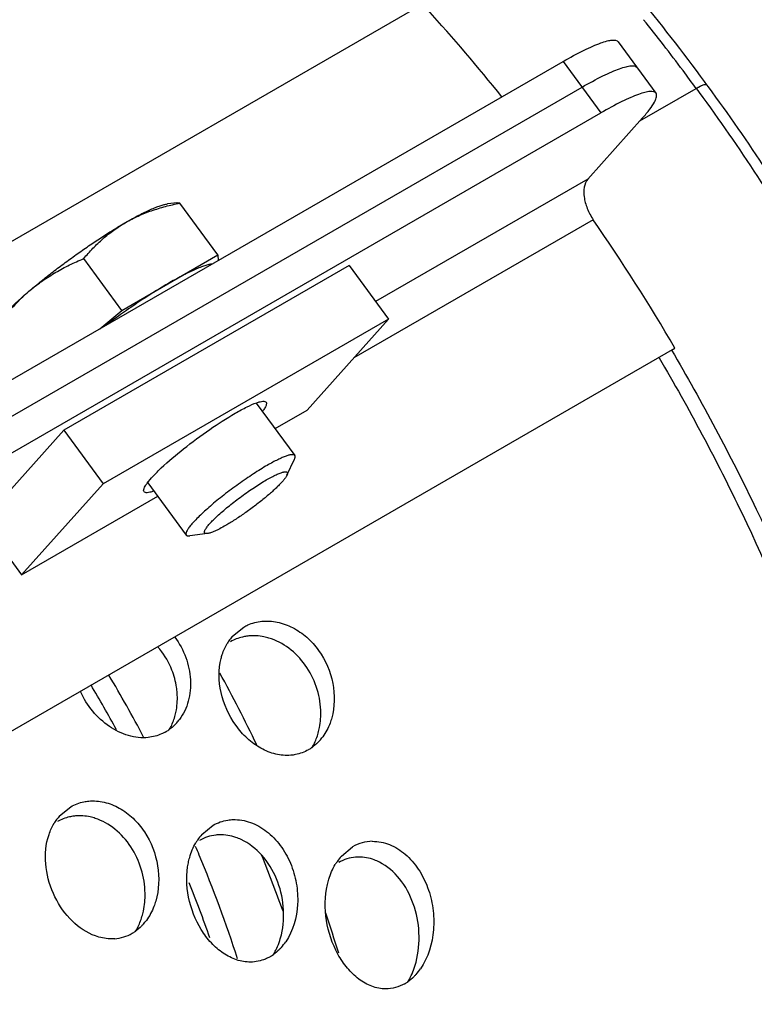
# Model space of a CAD drawing. Header units: inches. Extents: x 0 to 34, y 0 to 22.
# Tile 153 of 164: x 31.186 to 31.527, y 15.797 to 16.254. Entities that reach past the tile are written whole.
import ezdxf

# ---------------------------------------------------------------- set-up
doc = ezdxf.new("R2010")
doc.units = ezdxf.units.IN
doc.header["$LTSCALE"] = 1.87
doc.header["$MEASUREMENT"] = 0
doc.layers.get('0').update_dxf_attribs({"linetype": 'CONTINUOUS'})
for name, color, linetype in [('3_ALL_AXES', 7, 'CONTINUOUS'), ('7_ALL_FEATURES', 7, 'CONTINUOUS'), ('LAYER_FEATURE', 7, 'CONTINUOUS')]:
    doc.layers.add(name, color=color, linetype=linetype)

msp = doc.modelspace()

# ---------------------------------------------------------------- linework, layer by layer
at = {"color": 7, "linetype": 'Continuous'}
for p, q in [((31.3387386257, 16.1400490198), (31.2061566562, 16.063503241)), ((31.3387386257, 16.1400490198), (31.3570079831, 16.1151479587)), ((31.3570079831, 16.1151479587), (31.2244260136, 16.0386021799)), ((31.3192194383, 16.0728337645), (31.3570079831, 16.1151479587)), ((31.3043305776, 16.0642377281), (31.3192194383, 16.0728337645)), ((31.2061566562, 16.063503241), (31.1683681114, 16.0211890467)), ((31.2061566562, 16.063503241), (31.2244260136, 16.0386021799)), ((31.2244260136, 16.0386021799), (31.1866374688, 15.9962879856)), ((31.1866374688, 15.9962879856), (31.2498785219, 16.0328000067)), ((31.1683681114, 16.0211890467), (31.1866374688, 15.9962879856))]:
    msp.add_line(p, q, dxfattribs=at)
for points, knots in [([(31.2858069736, 16.0713770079), (31.2876290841, 16.0724289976), (31.2908933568, 16.0742038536), (31.2942873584, 16.0757422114), (31.295809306, 16.0762714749)], [0, 0, 0, 0, 0.5662981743, 1, 1, 1, 1]), ([(31.295809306, 16.0762714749), (31.2963383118, 16.0764554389), (31.2973034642, 16.0767474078), (31.2987147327, 16.0770219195), (31.29986049, 16.0769305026), (31.3001635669, 16.0765186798)], [0, 0, 0, 0, 0.3731937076, 0.6592927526, 1, 1, 1, 1]), ([(31.3001635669, 16.0765186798), (31.3004617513, 16.0761135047), (31.3002285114, 16.0750142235), (31.2995640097, 16.0737680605), (31.2990121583, 16.0729506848), (31.2986867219, 16.0725092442)], [0, 0, 0, 0, 0.3419023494, 0.627268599, 1, 1, 1, 1]), ([(31.24495873, 16.0389267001), (31.2457881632, 16.0400517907), (31.2479030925, 16.042475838), (31.2534134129, 16.0479220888), (31.2621485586, 16.0552829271), (31.2736068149, 16.0637646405), (31.2817739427, 16.0690485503), (31.2858069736, 16.0713770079)], [0, 0, 0, 0, 0.0800546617, 0.1837697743, 0.4436259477, 0.7332845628, 1, 1, 1, 1]), ([(31.243481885, 16.0349172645), (31.2431837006, 16.0353224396), (31.2434169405, 16.0364217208), (31.2440814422, 16.0376678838), (31.2446332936, 16.0384852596), (31.24495873, 16.0389267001)], [0, 0, 0, 0, 0.3419023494, 0.627268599, 1, 1, 1, 1]), ([(31.2478361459, 16.0351644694), (31.2473071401, 16.0349805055), (31.2463419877, 16.0346885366), (31.2449307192, 16.0344140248), (31.2437849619, 16.0345054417), (31.243481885, 16.0349172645)], [0, 0, 0, 0, 0.3731937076, 0.6592927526, 1, 1, 1, 1])]:
    msp.add_open_spline(points, degree=3, knots=knots, dxfattribs=at)
at = {"layer": '3_ALL_AXES', "color": 7, "linetype": 'Continuous'}
for p, q in [((31.2587929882, 16.1692148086), (31.2543388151, 16.1686312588)), ((31.2601056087, 16.1690165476), (31.2586954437, 16.1692020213)), ((31.2777555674, 16.1449597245), (31.2601056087, 16.1690165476)), ((31.2331035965, 16.119180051), (31.2154536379, 16.1432368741)), ((31.2331035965, 16.119180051), (31.2777555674, 16.1449597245)), ((31.2777555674, 16.1449597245), (31.2778871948, 16.1423238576)), ((31.2229727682, 16.1106191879), (31.2331035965, 16.119180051)), ((31.2956204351, 16.0761096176), (31.313487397, 16.0517570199)), ((31.3098477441, 16.0425774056), (31.3133241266, 16.0500561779)), ((31.2452499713, 16.0391087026), (31.2630953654, 16.0147855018)), ((31.2729441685, 16.015502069), (31.2647667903, 16.0144307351)), ((31.2846244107, 15.967868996), (31.2897683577, 15.9720683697)), ((31.2042829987, 15.8843375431), (31.2094510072, 15.8885624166)), ((31.2703265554, 15.8757041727), (31.2755435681, 15.8799779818)), ((31.3351198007, 15.8656697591), (31.3403692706, 15.8699749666))]:
    msp.add_line(p, q, dxfattribs=at)
for centre, radius, start, end in [((31.3018039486, 15.9526806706), 0.0229314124, 144.072021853, 149.3999839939), ((31.3010845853, 15.9531931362), 0.0220482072, 138.2809031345, 144.0534997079), ((31.294253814, 15.9462971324), 0.0217437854, 95.6963506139, 98.2515749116), ((31.2218375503, 15.9387664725), 0.0370207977, 38.32104173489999, 40.6231854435), ((31.220956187, 15.9381216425), 0.0381121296, 21.4405300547, 38.2599998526), ((31.3077608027, 15.9347572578), 0.0231881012, 318.2684851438, 323.7239716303), ((31.309898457, 15.932335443), 0.019945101, 300.0189392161, 304.8786694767), ((31.2220819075, 15.8686205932), 0.0237453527, 143.8914634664, 149.2247120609), ((31.2211768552, 15.8692712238), 0.0226307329, 138.2743960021, 143.8719268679), ((31.2135025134, 15.8635686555), 0.0207982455, 95.2398461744, 97.34776827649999), ((31.2881662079, 15.8598341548), 0.0238651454, 138.3484577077, 146.3487132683), ((31.2790574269, 15.8557165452), 0.0198177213, 91.5614707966, 96.3461952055), ((31.2892434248, 15.8591057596), 0.0251654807, 146.3272907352, 149.5024084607), ((31.3498358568, 15.8535831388), 0.0189290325, 91.03485838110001, 120.007235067), ((31.3536393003, 15.8491807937), 0.0247807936, 138.3265680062, 145.9547621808), ((31.3432956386, 15.846399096), 0.0188307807, 94.71082698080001, 120.0114840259), ((31.3432543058, 15.8466765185), 0.01855091, 90.87141901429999, 94.6539682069), ((31.3549968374, 15.8482504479), 0.026426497, 145.9312009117, 149.281790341), ((31.2254216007, 15.849956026), 0.0238332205, 318.2577730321, 323.4992339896), ((31.2283627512, 15.8464812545), 0.0192576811, 274.4282667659, 299.9957254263), ((31.2281037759, 15.8469118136), 0.0197600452, 300.0219293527, 304.7396134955), ((31.2883482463, 15.8400694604), 0.02532412, 318.3251981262, 325.7909889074), ((31.2922676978, 15.8357236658), 0.0194474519, 300.0325419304, 305.0318048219), ((31.3501245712, 15.8282840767), 0.026410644, 318.2970586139, 325.3149423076), ((31.3549922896, 15.8228504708), 0.0190847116, 300.031873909, 304.5208591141)]:
    msp.add_arc(centre, radius, start, end, dxfattribs=at)
for points, knots in [([(31.2349240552, 16.1600188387), (31.2368238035, 16.1611156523), (31.2407652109, 16.1631276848), (31.2469762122, 16.1655813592), (31.253449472, 16.1675407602), (31.2578703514, 16.1685617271), (31.2601056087, 16.1690165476)], [0, 0, 0, 0, 0.2450792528, 0.4934252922, 0.7451535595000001, 1, 1, 1, 1]), ([(31.2349240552, 16.1600188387), (31.2359802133, 16.1606286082), (31.2380329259, 16.1617883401), (31.2410340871, 16.1633987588), (31.2438362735, 16.1648122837), (31.2464191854, 16.1660189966), (31.2487648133, 16.1670111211), (31.2508566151, 16.1677819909), (31.2524430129, 16.1682571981), (31.2535740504, 16.168511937), (31.25409174, 16.1685988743), (31.2543382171, 16.1686311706)], [0, 0, 0, 0, 0.1715098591, 0.3315424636, 0.4789502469, 0.6128369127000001, 0.7324058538, 0.8370107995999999, 0.9262329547, 0.9650405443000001, 1, 1, 1, 1]), ([(31.19055844, 16.1285048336), (31.1922671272, 16.129948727), (31.1957874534, 16.1328507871), (31.2012331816, 16.1371464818), (31.2068816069, 16.1414186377), (31.2126362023, 16.1455941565), (31.218398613, 16.1496017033), (31.2240703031, 16.1533729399), (31.2295541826, 16.1568436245), (31.233164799, 16.1590031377), (31.2349240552, 16.1600188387)], [0, 0, 0, 0, 0.1231822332, 0.2511946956, 0.3819037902, 0.5131262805, 0.642669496, 0.7683715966, 0.8881417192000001, 1, 1, 1, 1]), ([(31.2154536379, 16.1432368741), (31.2168349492, 16.1448745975), (31.2196995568, 16.1480693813), (31.2243525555, 16.1525327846), (31.2294094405, 16.1565797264), (31.2330452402, 16.1589341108), (31.2349240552, 16.1600188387)], [0, 0, 0, 0, 0.2488381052, 0.4979480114, 0.7480259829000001, 1, 1, 1, 1]), ([(31.19055844, 16.1285048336), (31.1924172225, 16.1300755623), (31.1962719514, 16.1330410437), (31.2024124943, 16.1369478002), (31.2088211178, 16.1403426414), (31.2132279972, 16.1423129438), (31.2154536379, 16.1432368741)], [0, 0, 0, 0, 0.2514166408, 0.5016252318, 0.7510393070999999, 1, 1, 1, 1]), ([(31.2750431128, 16.1407062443), (31.2747992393, 16.1406794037), (31.2742855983, 16.1406023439), (31.2734819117, 16.1404326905), (31.2726047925, 16.1402028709), (31.2712854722, 16.1398001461), (31.2694663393, 16.1391401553), (31.2675550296, 16.1383393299), (31.2658968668, 16.1375894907), (31.2640658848, 16.1367227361), (31.2616414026, 16.1355033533), (31.258591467, 16.1338691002), (31.2565041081, 16.132690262), (31.2554295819, 16.1320698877)], [0, 0, 0, 0, 0.0341817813, 0.0722962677, 0.1143903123, 0.1604654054, 0.2644373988, 0.3838253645, 0.449099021, 0.5179659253, 0.6660446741, 0.8271373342, 1, 1, 1, 1]), ([(31.2554295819, 16.1320698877), (31.2530892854, 16.130718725), (31.2482676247, 16.1278025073), (31.2409599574, 16.1230610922), (31.2334332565, 16.1178729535), (31.2284143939, 16.1142156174), (31.2259068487, 16.1123375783)], [0, 0, 0, 0, 0.228183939, 0.4756940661, 0.7354629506, 1, 1, 1, 1]), ([(31.1693632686, 16.1062862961), (31.169501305, 16.106583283), (31.1698268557, 16.1072052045), (31.1704118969, 16.108162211), (31.1711242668, 16.109201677), (31.1719619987, 16.1103205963), (31.1729228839, 16.1115156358), (31.1744198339, 16.1132704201), (31.1765844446, 16.1156201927), (31.1795304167, 16.1185882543), (31.1828778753, 16.1217626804), (31.1865869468, 16.1251050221), (31.1891999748, 16.1273568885), (31.19055844, 16.1285048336)], [0, 0, 0, 0, 0.0318433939, 0.06817124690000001, 0.1090092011, 0.1543233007, 0.2040486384, 0.2580831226, 0.3785679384, 0.51457792, 0.6646297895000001, 0.8270686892, 1, 1, 1, 1]), ([(31.1713743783, 16.1059885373), (31.1727289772, 16.1080869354), (31.1755346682, 16.112205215), (31.1801064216, 16.118089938), (31.1850787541, 16.1235771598), (31.1886880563, 16.1269243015), (31.19055844, 16.1285048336)], [0, 0, 0, 0, 0.2524199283, 0.5033205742, 0.7525203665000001, 1, 1, 1, 1]), ([(31.3134873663, 16.0517569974), (31.3134307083, 16.0518341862), (31.3132746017, 16.0519745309), (31.3129605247, 16.0521013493), (31.3125671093, 16.0521587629), (31.3120932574, 16.0521505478), (31.3115383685, 16.0520775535), (31.3109032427, 16.051939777), (31.3101894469, 16.0517376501), (31.3090789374, 16.0513633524), (31.3075157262, 16.0507284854), (31.3054546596, 16.0497618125), (31.3031532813, 16.0485670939), (31.3015557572, 16.0476718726), (31.3007218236, 16.0471904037)], [0, 0, 0, 0, 0.0205605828, 0.043844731, 0.0717682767, 0.1054049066, 0.145313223, 0.1917644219, 0.2448409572, 0.3045336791, 0.44332694, 0.606835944, 0.7932275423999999, 1, 1, 1, 1]), ([(31.3133240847, 16.0500561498), (31.3134065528, 16.050233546), (31.3135407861, 16.0505627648), (31.3136379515, 16.0509772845), (31.3136487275, 16.0512660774), (31.3136268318, 16.0514513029), (31.3135749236, 16.0516164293), (31.3135193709, 16.0517133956), (31.3134873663, 16.0517569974)], [0, 0, 0, 0, 0.3291206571, 0.5967531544, 0.7106632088, 0.8137888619, 0.9090049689, 1, 1, 1, 1]), ([(31.3007218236, 16.0471904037), (31.2996665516, 16.0465811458), (31.2974990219, 16.0452825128), (31.2942074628, 16.0431912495), (31.2908038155, 16.0409152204), (31.287352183, 16.0384972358), (31.2839172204, 16.0359823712), (31.2805634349, 16.033417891), (31.277353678, 16.0308519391), (31.2743480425, 16.0283327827), (31.2716025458, 16.0259078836), (31.2691683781, 16.0236229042), (31.2673733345, 16.0218082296), (31.2661331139, 16.0204542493), (31.2653428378, 16.0195385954), (31.2646598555, 16.0186875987), (31.2640870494, 16.0179052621), (31.2636267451, 16.0171951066), (31.2632804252, 16.0165597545), (31.2630488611, 16.0160016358), (31.2629465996, 16.0155789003), (31.2629336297, 16.0152845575), (31.2629547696, 16.0150960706), (31.2630067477, 16.0149281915), (31.263062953, 16.0148297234), (31.263095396, 16.0147855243)], [0, 0, 0, 0, 0.0723219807, 0.1499455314, 0.2314353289, 0.315320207, 0.4000558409, 0.4840898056, 0.5658808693, 0.6439339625, 0.7168309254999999, 0.7832614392, 0.8420556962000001, 0.8682726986, 0.8922279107, 0.9138312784, 0.9330198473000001, 0.9497525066, 0.9640276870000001, 0.9759050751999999, 0.9855444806, 0.9896378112, 0.9933367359, 0.9967458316, 1, 1, 1, 1]), ([(31.3002699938, 16.0403994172), (31.3010738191, 16.0408635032), (31.3025886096, 16.041705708), (31.3044520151, 16.042639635), (31.3057950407, 16.0432352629), (31.3066685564, 16.0435838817), (31.3074505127, 16.0438539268), (31.3081369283, 16.0440441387), (31.3087242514, 16.0441537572), (31.3091525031, 16.0441801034), (31.3094402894, 16.0441523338), (31.3096632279, 16.04410157), (31.3098551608, 16.0440061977), (31.309986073, 16.0438602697), (31.3100769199, 16.0436840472), (31.3101008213, 16.0434672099), (31.3100743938, 16.0432342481), (31.3100054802, 16.0429455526), (31.3099171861, 16.0427268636), (31.3098475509, 16.0425770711)], [0, 0, 0, 0, 0.2325921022, 0.4342162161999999, 0.5220511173, 0.6006877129, 0.6698290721, 0.7292663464, 0.7790064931, 0.8193522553, 0.8362650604, 0.8512458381, 0.8766371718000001, 0.888204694, 0.8998524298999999, 0.9258135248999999, 0.9412135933, 0.9586056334, 1, 1, 1, 1]), ([(31.2729436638, 16.0155020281), (31.2727781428, 16.0154803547), (31.2725406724, 16.0154617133), (31.2722419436, 16.015483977), (31.2720105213, 16.0155303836), (31.2718101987, 16.0156213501), (31.2716710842, 16.0157652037), (31.2715737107, 16.015939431), (31.2715448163, 16.016156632), (31.2715682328, 16.0163901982), (31.2716348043, 16.0166805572), (31.2717983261, 16.0170913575), (31.2720929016, 16.0176319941), (31.2724966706, 16.0182443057), (31.2730074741, 16.0189252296), (31.2736230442, 16.019670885), (31.2746255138, 16.020797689), (31.2761183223, 16.0223264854), (31.2781799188, 16.0242662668), (31.2805385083, 16.0263395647), (31.2831386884, 16.0284971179), (31.2859193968, 16.0306876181), (31.2888149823, 16.032859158), (31.2917569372, 16.034960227), (31.2946757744, 16.036941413), (31.297502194, 16.0387557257), (31.2993647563, 16.0398767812), (31.3002699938, 16.0403994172)], [0, 0, 0, 0, 0.0125937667, 0.0178713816, 0.022538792, 0.0304008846, 0.0339404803, 0.037474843, 0.0452973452, 0.0499361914, 0.05518304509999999, 0.0677068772, 0.08314057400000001, 0.1015722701, 0.1229888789, 0.1473309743, 0.1744967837, 0.2367494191, 0.3084496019, 0.3880080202, 0.4736194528, 0.5633187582, 0.6550343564, 0.7466474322, 0.8360297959, 0.9211425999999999, 1, 1, 1, 1]), ([(31.3098475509, 16.0425770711), (31.3097813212, 16.0424346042), (31.3096227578, 16.0421351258), (31.3093346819, 16.0416734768), (31.3089803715, 16.0411690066), (31.308392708, 16.0404049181), (31.3074956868, 16.0393613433), (31.3062276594, 16.0380229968), (31.3047388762, 16.0365653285), (31.3030505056, 16.0350094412), (31.3011865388, 16.0333778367), (31.29845266, 16.0310914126), (31.2948078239, 16.0282290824), (31.290288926, 16.0249370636), (31.2864768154, 16.0223670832), (31.2835093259, 16.0205014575), (31.2820752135, 16.0196461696), (31.2813757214, 16.01924232)], [0, 0, 0, 0, 0.012718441, 0.0273928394, 0.0440279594, 0.0626023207, 0.1054082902, 0.1553528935, 0.211815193, 0.2740461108, 0.3411943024, 0.4123320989, 0.5625406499, 0.7162607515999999, 0.8648433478, 0.9346140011, 1, 1, 1, 1]), ([(31.2813757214, 16.01924232), (31.2804890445, 16.0187304), (31.2791947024, 16.0180129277), (31.2775047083, 16.0171603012), (31.2763828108, 16.0166361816), (31.2753641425, 16.0162054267), (31.2744555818, 16.0158705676), (31.2736634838, 16.0156335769), (31.2731694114, 16.0155315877), (31.2729436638, 16.0155020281)], [0, 0, 0, 0, 0.3315395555, 0.4790017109, 0.6128887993, 0.7324421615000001, 0.8370505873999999, 0.9262747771, 1, 1, 1, 1]), ([(31.263095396, 16.0147855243), (31.2631274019, 16.0147419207), (31.263203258, 16.0146598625), (31.2633451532, 16.0145607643), (31.2635152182, 16.0144842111), (31.2637939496, 16.0144078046), (31.2642185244, 16.014376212), (31.264572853, 16.0144053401), (31.2647667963, 16.0144307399)], [0, 0, 0, 0, 0.09100093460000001, 0.1862156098, 0.2893248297, 0.4032329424, 0.6709190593, 1, 1, 1, 1]), ([(31.2897683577, 15.9720683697), (31.29040335, 15.9724349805), (31.2930451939, 15.9737738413), (31.2959750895, 15.9745308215), (31.2981894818, 15.9747534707)], [0, 0, 0, 0, 0.2478130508, 1, 1, 1, 1]), ([(31.2981894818, 15.9747534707), (31.300575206, 15.9749933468), (31.3055764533, 15.9746770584), (31.3127612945, 15.9720408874), (31.3193244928, 15.9674820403), (31.3266746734, 15.9592712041), (31.3322474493, 15.9463566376), (31.3320749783, 15.9350049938), (31.3306441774, 15.929842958)], [0, 0, 0, 0, 0.1130213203, 0.2319170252, 0.3566504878, 0.4858410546, 0.7475066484, 1, 1, 1, 1]), ([(31.2911331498, 15.967815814), (31.2904725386, 15.9677199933), (31.2878835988, 15.9672224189), (31.2853864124, 15.9662373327), (31.2836823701, 15.9652535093)], [0, 0, 0, 0, 0.2533126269, 1, 1, 1, 1]), ([(31.3015007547, 15.9669550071), (31.3007236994, 15.9671898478), (31.2976569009, 15.967967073), (31.2944353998, 15.9681669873), (31.2920956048, 15.9679335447)], [0, 0, 0, 0, 0.2566300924, 1, 1, 1, 1]), ([(31.3255701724, 15.9334082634), (31.3254175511, 15.9371254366), (31.3239809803, 15.9445754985), (31.3188545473, 15.9546004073), (31.3112496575, 15.9625627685), (31.3048099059, 15.9659549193), (31.3015007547, 15.9669550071)], [0, 0, 0, 0, 0.2553072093, 0.5122825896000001, 0.7627641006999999, 1, 1, 1, 1]), ([(31.2792783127, 15.9575173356), (31.2794333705, 15.9581282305), (31.2801191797, 15.9604968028), (31.2811309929, 15.9627743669), (31.2820659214, 15.9643537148)], [0, 0, 0, 0, 0.255624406, 1, 1, 1, 1]), ([(31.3116222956, 15.9124852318), (31.3092979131, 15.9122868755), (31.304427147, 15.9127168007), (31.2974965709, 15.9155315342), (31.2911703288, 15.9201936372), (31.2839709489, 15.9284403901), (31.278227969, 15.9411026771), (31.2779778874, 15.9523939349), (31.2792783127, 15.9575173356)], [0, 0, 0, 0, 0.1113123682, 0.2286458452, 0.3528750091, 0.4828062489, 0.7477820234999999, 1, 1, 1, 1]), ([(31.2588686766, 15.9414313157), (31.2588030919, 15.94232832), (31.2583947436, 15.9459474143), (31.2574314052, 15.9495011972), (31.256430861, 15.9520529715)], [0, 0, 0, 0, 0.247065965, 1, 1, 1, 1]), ([(31.257984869, 15.9311381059), (31.258197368, 15.9319558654), (31.2589173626, 15.935334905), (31.2590588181, 15.9388307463), (31.2588686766, 15.9414313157)], [0, 0, 0, 0, 0.2447314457, 1, 1, 1, 1]), ([(31.3243921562, 15.9228330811), (31.3246267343, 15.9236725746), (31.3254372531, 15.9271364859), (31.325680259, 15.9307270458), (31.3255701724, 15.9334082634)], [0, 0, 0, 0, 0.2451814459, 1, 1, 1, 1]), ([(31.2551495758, 15.9242698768), (31.2554609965, 15.9247933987), (31.2566489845, 15.9269735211), (31.2575139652, 15.9293259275), (31.257984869, 15.9311381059)], [0, 0, 0, 0, 0.2454738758, 1, 1, 1, 1]), ([(31.3306441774, 15.929842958), (31.3304202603, 15.9290351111), (31.3294209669, 15.925931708), (31.3278879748, 15.9229895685), (31.326454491, 15.9210374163)], [0, 0, 0, 0, 0.2571298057, 1, 1, 1, 1]), ([(31.3250654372, 15.9193223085), (31.3247816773, 15.9190043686), (31.3236275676, 15.9177819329), (31.3223334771, 15.9166904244), (31.3213038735, 15.9159731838)], [0, 0, 0, 0, 0.2535185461, 1, 1, 1, 1]), ([(31.3214544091, 15.9159275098), (31.3217705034, 15.9164545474), (31.3229814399, 15.9186496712), (31.3238831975, 15.9210116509), (31.3243921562, 15.9228330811)], [0, 0, 0, 0, 0.245258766, 1, 1, 1, 1]), ([(31.3198767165, 15.9150657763), (31.3180006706, 15.9139826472), (31.3152192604, 15.9129478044), (31.312349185, 15.9125472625), (31.3116222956, 15.9124852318)], [0, 0, 0, 0, 0.7480725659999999, 1, 1, 1, 1]), ([(31.2094510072, 15.8885624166), (31.2113435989, 15.8896550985), (31.2141499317, 15.8907029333), (31.2170464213, 15.8911255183), (31.2177831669, 15.8911938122)], [0, 0, 0, 0, 0.7470653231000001, 1, 1, 1, 1]), ([(31.2177831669, 15.8911938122), (31.2201687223, 15.8914149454), (31.2251666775, 15.8910213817), (31.232273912, 15.8881775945), (31.2386756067, 15.883372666), (31.2457542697, 15.8748065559), (31.2509082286, 15.8614885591), (31.2504602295, 15.8499549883), (31.2489142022, 15.8446835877)], [0, 0, 0, 0, 0.1117694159, 0.2292235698, 0.3527448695, 0.4812268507, 0.7437169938, 1, 1, 1, 1]), ([(31.2108425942, 15.8841961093), (31.2101748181, 15.8841099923), (31.2075466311, 15.8836413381), (31.2050103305, 15.8826528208), (31.203282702, 15.88165538)], [0, 0, 0, 0, 0.2523449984, 1, 1, 1, 1]), ([(31.2208431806, 15.8831797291), (31.2200844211, 15.8834267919), (31.2170815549, 15.8842519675), (31.2139090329, 15.8844914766), (31.2116031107, 15.8842799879)], [0, 0, 0, 0, 0.2562877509, 1, 1, 1, 1]), ([(31.2439646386, 15.8483333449), (31.2439088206, 15.852144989), (31.2426854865, 15.8597817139), (31.2378699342, 15.8701579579), (31.2305160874, 15.8784890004), (31.2241386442, 15.8821066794), (31.2208431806, 15.8831797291)], [0, 0, 0, 0, 0.2582344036, 0.5159455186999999, 0.7652237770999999, 1, 1, 1, 1]), ([(31.2755435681, 15.8799779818), (31.2776416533, 15.8811893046), (31.2807981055, 15.8822871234), (31.2840280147, 15.8825761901), (31.2848447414, 15.8825996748)], [0, 0, 0, 0, 0.7477979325, 1, 1, 1, 1]), ([(31.2848447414, 15.8825996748), (31.2875513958, 15.8826775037), (31.2931931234, 15.8816862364), (31.3007826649, 15.8773484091), (31.3071323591, 15.8707240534), (31.3118095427, 15.8624311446), (31.3145433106, 15.853088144), (31.315375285, 15.8404908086), (31.3127342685, 15.8308885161), (31.3092910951, 15.8258318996)], [0, 0, 0, 0, 0.1111243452, 0.2287514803, 0.3532861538, 0.4831651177, 0.6159688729, 0.7489404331, 1, 1, 1, 1]), ([(31.1988059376, 15.8738859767), (31.1989711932, 15.874501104), (31.1996939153, 15.876885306), (31.200730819, 15.8791778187), (31.2016803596, 15.8807704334)], [0, 0, 0, 0, 0.2556820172, 1, 1, 1, 1]), ([(31.2209088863, 15.8285573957), (31.216913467, 15.8299865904), (31.2093202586, 15.8351433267), (31.2014048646, 15.846471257), (31.197235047, 15.8599550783), (31.1976279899, 15.8695013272), (31.1988059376, 15.8738859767)], [0, 0, 0, 0, 0.2339540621, 0.4884024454, 0.7496832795, 1, 1, 1, 1]), ([(31.2886356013, 15.8733168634), (31.2878275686, 15.8736948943), (31.2846128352, 15.8750002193), (31.2810936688, 15.875597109), (31.2785174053, 15.8755269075)], [0, 0, 0, 0, 0.2571375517, 1, 1, 1, 1]), ([(31.2640714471, 15.8625750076), (31.2642417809, 15.863411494), (31.2650245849, 15.8666375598), (31.266307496, 15.869752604), (31.2675595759, 15.871877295)], [0, 0, 0, 0, 0.2571377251, 1, 1, 1, 1]), ([(31.3072541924, 15.8291107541), (31.3082656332, 15.8333794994), (31.3088080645, 15.8423511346), (31.3056627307, 15.855252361), (31.2989800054, 15.8663139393), (31.2922639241, 15.8716193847), (31.2886356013, 15.8733168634)], [0, 0, 0, 0, 0.2565413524, 0.5152537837, 0.7657488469, 1, 1, 1, 1]), ([(31.3494939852, 15.8725090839), (31.3522060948, 15.87255529), (31.3578491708, 15.8714065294), (31.3652525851, 15.8666906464), (31.371272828, 15.8596870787), (31.375565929, 15.8510589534), (31.3779352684, 15.8414170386), (31.3783533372, 15.8283855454), (31.37547575, 15.8184965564), (31.371841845, 15.8132547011)], [0, 0, 0, 0, 0.1091490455, 0.2246057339, 0.3473906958, 0.4762666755, 0.6090904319, 0.7433433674, 1, 1, 1, 1]), ([(31.3528024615, 15.862832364), (31.3520269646, 15.8632271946), (31.3489274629, 15.8646021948), (31.3454922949, 15.8652635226), (31.3429721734, 15.865225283)], [0, 0, 0, 0, 0.2566547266, 1, 1, 1, 1]), ([(31.2929655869, 15.816402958), (31.2907735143, 15.8163790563), (31.286247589, 15.8171584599), (31.2800052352, 15.8203642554), (31.2744560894, 15.8252398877), (31.2681834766, 15.8336177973), (31.2632626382, 15.8462795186), (31.2630040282, 15.8573330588), (31.2640714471, 15.8625750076)], [0, 0, 0, 0, 0.1082516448, 0.2219044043, 0.3425802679, 0.4698568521, 0.735838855, 1, 1, 1, 1]), ([(31.3286322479, 15.8524052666), (31.3288231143, 15.8532440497), (31.329679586, 15.8564832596), (31.3310053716, 15.859608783), (31.3322782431, 15.8617495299)], [0, 0, 0, 0, 0.2567217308, 1, 1, 1, 1]), ([(31.3697923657, 15.8163432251), (31.3709701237, 15.8207874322), (31.3718419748, 15.8300912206), (31.3692078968, 15.8435679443), (31.3629981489, 15.8552404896), (31.3564188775, 15.8609911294), (31.3528024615, 15.862832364)], [0, 0, 0, 0, 0.2610313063, 0.5208912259, 0.7695969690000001, 1, 1, 1, 1]), ([(31.3557385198, 15.8039408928), (31.3535439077, 15.803943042), (31.3490232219, 15.8048499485), (31.3429247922, 15.8083599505), (31.3376245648, 15.8135565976), (31.3317245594, 15.8223877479), (31.3273053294, 15.8356017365), (31.3273972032, 15.8469777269), (31.3286322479, 15.8524052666)], [0, 0, 0, 0, 0.1064068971, 0.2179720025, 0.3369265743, 0.4631437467, 0.7301159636, 1, 1, 1, 1]), ([(31.2425295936, 15.8375207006), (31.2427837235, 15.8383788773), (31.2436736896, 15.841914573), (31.2440048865, 15.845584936), (31.2439646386, 15.8483333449)], [0, 0, 0, 0, 0.2456319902, 1, 1, 1, 1]), ([(31.2489142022, 15.8446835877), (31.248674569, 15.843866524), (31.247618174, 15.8407293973), (31.2460430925, 15.8377553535), (31.244579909, 15.8357792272)], [0, 0, 0, 0, 0.2572183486, 1, 1, 1, 1]), ([(31.2395216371, 15.8306201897), (31.2398398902, 15.8311478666), (31.2410629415, 15.8333445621), (31.2419909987, 15.8357019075), (31.2425295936, 15.8375207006)], [0, 0, 0, 0, 0.2452049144, 1, 1, 1, 1]), ([(31.2432047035, 15.8340883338), (31.2429142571, 15.8337630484), (31.241736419, 15.8325159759), (31.2404153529, 15.8314025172), (31.2393639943, 15.8306739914)], [0, 0, 0, 0, 0.2542488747, 1, 1, 1, 1]), ([(31.2298496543, 15.8272810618), (31.2291080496, 15.8272235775), (31.2260808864, 15.8271637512), (31.2230552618, 15.8277896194), (31.2209088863, 15.8285573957)], [0, 0, 0, 0, 0.2460247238, 1, 1, 1, 1]), ([(31.3035486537, 15.8197925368), (31.303968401, 15.8204948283), (31.3055616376, 15.8234448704), (31.3066704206, 15.8266469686), (31.3072541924, 15.8291107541)], [0, 0, 0, 0, 0.2442172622, 1, 1, 1, 1]), ([(31.3072636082, 15.8232314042), (31.3069719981, 15.8229044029), (31.3057950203, 15.8216541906), (31.3044786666, 15.8205329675), (31.3034311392, 15.8197994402)], [0, 0, 0, 0, 0.255183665, 1, 1, 1, 1]), ([(31.3020009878, 15.8188872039), (31.3013106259, 15.8184886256), (31.2984920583, 15.8170899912), (31.2953112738, 15.8164285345), (31.2929655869, 15.816402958)], [0, 0, 0, 0, 0.2536314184, 1, 1, 1, 1]), ([(31.3659524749, 15.8070923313), (31.3663747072, 15.8077932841), (31.3679834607, 15.8107288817), (31.3691450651, 15.813900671), (31.3697923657, 15.8163432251)], [0, 0, 0, 0, 0.2446214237, 1, 1, 1, 1]), ([(31.3698428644, 15.8107139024), (31.3695352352, 15.810369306), (31.3682986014, 15.8090583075), (31.3669123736, 15.8078851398), (31.3658077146, 15.8071261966)], [0, 0, 0, 0, 0.2563189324, 1, 1, 1, 1]), ([(31.3645438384, 15.8063279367), (31.3631998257, 15.8055519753), (31.3603344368, 15.8043521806), (31.3572539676, 15.8039394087), (31.3557385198, 15.8039408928)], [0, 0, 0, 0, 0.5059466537, 1, 1, 1, 1])]:
    msp.add_open_spline(points, degree=3, knots=knots, dxfattribs=at)
msp.add_open_spline([(31.2768668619, 15.8754128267), (31.2742072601, 15.8751169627), (31.271554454, 15.8742540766), (31.2692369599, 15.8729160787)], degree=3, dxfattribs=at)
at = {"layer": '7_ALL_FEATURES', "color": 7, "linetype": 'Continuous'}
for p, q in [((30.9303825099, 16.0060646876), (31.3728191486, 16.2615040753)), ((31.4636891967, 16.2439889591), (31.4812277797, 16.2200839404)), ((31.0841093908, 16.0304468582), (31.4381580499, 16.2348557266)), ((31.4381580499, 16.2348557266), (31.4556966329, 16.210950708)), ((31.0928786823, 16.0184943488), (31.4469273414, 16.2229032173)), ((31.4737819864, 16.2072304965), (31.4999339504, 16.2223292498)), ((31.4999339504, 16.2223292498), (31.5006212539, 16.2213912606)), ((31.5006212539, 16.2213912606), (31.5013029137, 16.2204586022)), ((31.5036951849, 16.2254591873), (31.504733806, 16.2240462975)), ((31.504733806, 16.2240462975), (31.5054163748, 16.2231147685)), ((31.1016479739, 16.0065418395), (31.4556966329, 16.210950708)), ((31.4496527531, 16.1802114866), (31.475029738, 16.2086276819)), ((31.4496527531, 16.1802114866), (31.3510423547, 16.1232790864)), ((31.4521267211, 16.1613060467), (31.3408609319, 16.0970670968)), ((31.047635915, 15.8462487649), (31.4900725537, 16.1016881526)), ((31.4884694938, 16.1007122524), (31.4900725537, 16.1016881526))]:
    msp.add_line(p, q, dxfattribs=at)
for centre, radius, start, end in [((30.6973994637, 15.6465571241), 0.9134302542, 38.7614068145, 42.0931328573), ((30.7439547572, 15.6680784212), 0.9373854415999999, 37.7913180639, 38.704819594), ((30.7367846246, 15.6625144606), 0.9464611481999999, 36.8854958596, 37.79150825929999), ((30.7321158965, 15.659002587), 0.9523032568, 36.26645671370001, 36.8858972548), ((30.6318740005, 15.5973434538), 0.9954236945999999, 30.44183129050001, 34.510365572), ((30.6239832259, 15.5928352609), 0.6913767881, 28.650418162, 30.6359135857), ((31.2420027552, 15.9424847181), 0.0223682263, 318.2637627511, 323.3756610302), ((31.2434541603, 15.9408329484), 0.0201608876, 300.0141304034, 304.952630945), ((30.6684438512, 15.6125027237), 0.6427311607, 19.5632565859, 22.0016673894)]:
    msp.add_arc(centre, radius, start, end, dxfattribs=at)
for points, knots in [([(31.3670838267, 16.3726314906), (31.3921834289, 16.3515644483), (31.4406634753, 16.3049579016), (31.4833644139, 16.2530625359), (31.5036951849, 16.2254591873)], [0, 0, 0, 0, 0.4887147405, 1, 1, 1, 1]), ([(31.4381580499, 16.2348557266), (31.4413269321, 16.2366852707), (31.4458761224, 16.2391771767), (31.4517480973, 16.2419319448), (31.4553180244, 16.2433869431), (31.4583633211, 16.2443467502), (31.4609862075, 16.2448870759), (31.4631281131, 16.2447509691), (31.4636888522, 16.2439895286)], [0, 0, 0, 0, 0.39449094, 0.5589548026, 0.6983189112, 0.811487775, 0.898050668, 1, 1, 1, 1]), ([(31.4469273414, 16.2229032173), (31.4500962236, 16.2247327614), (31.454645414, 16.2272246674), (31.4605173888, 16.2299794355), (31.4640873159, 16.2314344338), (31.4671326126, 16.2323942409), (31.4697554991, 16.2329345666), (31.4718974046, 16.2327984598), (31.4724581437, 16.2320370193)], [0, 0, 0, 0, 0.39449094, 0.5589548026, 0.6983189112, 0.811487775, 0.898050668, 1, 1, 1, 1]), ([(31.4999339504, 16.2223292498), (31.5005268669, 16.2226715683), (31.5015863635, 16.223257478), (31.503046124, 16.2238950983), (31.5039991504, 16.2242272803), (31.5046302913, 16.2241905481), (31.5047348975, 16.2240470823)], [0, 0, 0, 0, 0.3927226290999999, 0.6980360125, 0.8981524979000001, 1, 1, 1, 1]), ([(31.4999339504, 16.2223292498), (31.5006110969, 16.2227201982), (31.501799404, 16.2233600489), (31.5030426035, 16.2239051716), (31.5035880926, 16.2240651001)], [0, 0, 0, 0, 0.579035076, 1, 1, 1, 1]), ([(31.5035880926, 16.2240651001), (31.5038322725, 16.2241366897), (31.5041982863, 16.2242437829), (31.50465207, 16.224160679), (31.5047348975, 16.2240470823)], [0, 0, 0, 0, 0.6441247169, 1, 1, 1, 1]), ([(31.5054163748, 16.2231147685), (31.5241557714, 16.1975076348), (31.5591446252, 16.144338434), (31.6034752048, 16.0603773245), (31.6388357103, 15.9738762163), (31.6642609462, 15.8871950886), (31.6767814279, 15.8155449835), (31.6809855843, 15.7601974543), (31.68132925, 15.7086963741), (31.6751027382, 15.6483556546), (31.661845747, 15.6026018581), (31.6531500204, 15.5817550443)], [0, 0, 0, 0, 0.1393233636, 0.2789390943, 0.4162653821, 0.5489329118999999, 0.6748443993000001, 0.7347781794, 0.7924734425, 0.9008242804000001, 1, 1, 1, 1]), ([(31.4812274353, 16.22008451), (31.4806666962, 16.2208459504), (31.4785247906, 16.2209820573), (31.4759019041, 16.2204417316), (31.4728566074, 16.2194819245), (31.4692866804, 16.2180269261), (31.4634147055, 16.2152721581), (31.4588655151, 16.212780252), (31.4556966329, 16.210950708)], [0, 0, 0, 0, 0.101949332, 0.188512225, 0.3016810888, 0.4410451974, 0.60550906, 1, 1, 1, 1]), ([(31.475029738, 16.2086276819), (31.4761853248, 16.2099216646), (31.4781511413, 16.2122624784), (31.4801875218, 16.2151850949), (31.4811556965, 16.2171952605), (31.4815985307, 16.2185567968), (31.4815562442, 16.2196380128), (31.4812274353, 16.22008451)], [0, 0, 0, 0, 0.3850836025, 0.6779024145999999, 0.7886837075, 0.8769184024, 1, 1, 1, 1]), ([(31.5013029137, 16.2204586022), (31.5199700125, 16.1948855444), (31.5548457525, 16.141814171), (31.5991086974, 16.0580606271), (31.634511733, 15.9718195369), (31.6601026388, 15.885433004), (31.67518258, 15.8012082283), (31.6793360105, 15.7213617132), (31.6724072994, 15.6480145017), (31.6598313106, 15.6026221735), (31.6515330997, 15.5819560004)], [0, 0, 0, 0, 0.139656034, 0.2796034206, 0.4172469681, 0.550190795, 0.6762780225, 0.7938118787, 0.9017687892, 1, 1, 1, 1]), ([(31.4496527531, 16.1802114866), (31.4477723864, 16.1781059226), (31.4474161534, 16.173737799), (31.448364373, 16.1692105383), (31.4495954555, 16.1655451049), (31.4510047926, 16.1629371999), (31.4521267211, 16.1613060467)], [0, 0, 0, 0, 0.4233754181, 0.5593469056, 0.7030879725, 1, 1, 1, 1]), ([(31.4884694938, 16.1007122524), (31.5026130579, 16.076647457), (31.5287251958, 16.0276178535), (31.5611521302, 15.9518816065), (31.5860989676, 15.8756374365), (31.6030448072, 15.8004902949), (31.6116260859, 15.7279963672), (31.611651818, 15.659635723), (31.603084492, 15.5968286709), (31.5912140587, 15.557931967), (31.5837601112, 15.5400621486)], [0, 0, 0, 0, 0.1427349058, 0.2836550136, 0.4207837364, 0.5523772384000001, 0.6769294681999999, 0.7933256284, 0.9009917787, 1, 1, 1, 1]), ([(31.4826738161, 16.0971839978), (31.4965279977, 16.0736115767), (31.5221058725, 16.0255851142), (31.5538693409, 15.9513984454), (31.5783057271, 15.8767142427), (31.5949048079, 15.8031046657), (31.6033104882, 15.7320940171), (31.6033355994, 15.6651321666), (31.5949436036, 15.6036103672), (31.5833160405, 15.565509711), (31.5760146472, 15.5480056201)], [0, 0, 0, 0, 0.1427350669, 0.2836554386, 0.4207842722, 0.5523778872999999, 0.67693016, 0.7933264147, 0.9009922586, 1, 1, 1, 1]), ([(31.2578145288, 15.9673622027), (31.2599325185, 15.964477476), (31.2633317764, 15.9581334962), (31.265524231, 15.9477926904), (31.2646154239, 15.9376927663), (31.2618231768, 15.9316535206), (31.2599546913, 15.929140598)], [0, 0, 0, 0, 0.2639104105, 0.5225455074, 0.7690753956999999, 1, 1, 1, 1]), ([(31.2454205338, 15.9207518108), (31.2423782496, 15.9204258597), (31.2358800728, 15.9211330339), (31.226933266, 15.9255834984), (31.219266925, 15.9327282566), (31.215463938, 15.9387972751), (31.213974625, 15.9420513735)], [0, 0, 0, 0, 0.2280717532, 0.4731128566, 0.733240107, 1, 1, 1, 1]), ([(31.2586943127, 15.9275941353), (31.2584169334, 15.9272833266), (31.2572845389, 15.9260842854), (31.256014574, 15.9250143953), (31.2550043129, 15.9243085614)], [0, 0, 0, 0, 0.2526290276, 1, 1, 1, 1]), ([(31.2535389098, 15.9233755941), (31.2529237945, 15.9230204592), (31.2503758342, 15.9217251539), (31.2475537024, 15.9209803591), (31.2454205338, 15.9207518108)], [0, 0, 0, 0, 0.2487254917, 1, 1, 1, 1])]:
    msp.add_open_spline(points, degree=3, knots=knots, dxfattribs=at)
at = {"layer": 'LAYER_FEATURE', "color": 7, "linetype": 'Continuous'}
for centre, radius, start, end in [((30.644815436, 15.6049070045), 0.6767980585, 27.8384678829, 30.62614763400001), ((30.6349186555, 15.5990514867), 0.7335627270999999, 25.7116953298, 28.6411078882), ((30.6721571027, 15.6177650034), 0.6465719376, 22.5916963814, 22.9717962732), ((30.6946015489, 15.6267665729), 0.6223917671, 17.8844241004, 22.6203677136), ((30.6605623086, 15.6080728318), 0.6877702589, 19.7064752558, 22.0343106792), ((30.7100591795, 15.6292155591), 0.6525199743, 17.0573203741, 18.7609441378)]:
    msp.add_arc(centre, radius, start, end, dxfattribs=at)

doc.saveas('drawing.dxf')
